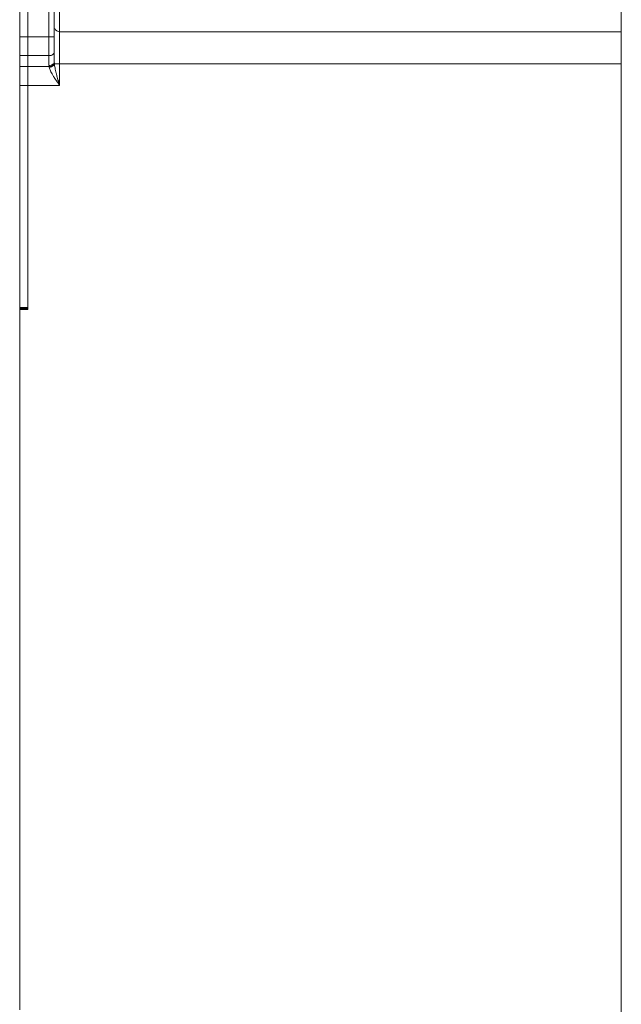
# Model space of a CAD drawing. Header units: millimetres. Extents: x -473 to 23648, y -382 to 1866.
# Tile 196 of 256: x 6449 to 6562, y 183 to 368. Entities that reach past the tile are written whole.
import ezdxf

# ---------------------------------------------------------------- set-up
doc = ezdxf.new("R2010")
doc.units = ezdxf.units.MM
doc.header["$LTSCALE"] = 80
for name, color, linetype in [('02___PRT_ALL_AXES', 7, 'CONTINUOUS'), ('09_ALL_ROUNDS', 7, 'CONTINUOUS'), ('20_ALL_FEATURES', 7, 'CONTINUOUS')]:
    doc.layers.add(name, color=color, linetype=linetype)

msp = doc.modelspace()

# ---------------------------------------------------------------- linework, layer by layer
at = {"layer": '02___PRT_ALL_AXES', "linetype": 'Continuous', "lineweight": 0}
for p, q in [((6449.243, 314.303), (6449.243, 383.103)), ((6450.743, 314.303), (6450.743, 383.103)), ((6449.243, 365.174), (6450.743, 365.174)), ((6449.243, 361.639), (6450.743, 361.639)), ((6449.243, 359.567), (6450.743, 359.567)), ((6449.243, 356.032), (6450.743, 356.032)), ((6449.243, 314.303), (6450.743, 314.303))]:
    msp.add_line(p, q, dxfattribs=at)
at = {"layer": '09_ALL_ROUNDS', "linetype": 'Continuous', "lineweight": 0}
for p, q in [((6562.243, 43.089), (6562.243, 413.089)), ((6454.743, 359.799), (6454.743, 383.103)), ((6455.743, 360.506), (6455.743, 382.103)), ((6456.743, 356.032), (6456.743, 378.103)), ((6450.743, 365.174), (6455.743, 365.174)), ((6562.243, 366.103), (6456.743, 366.103)), ((6450.743, 361.639), (6454.743, 361.639)), ((6450.743, 359.567), (6454.757, 359.567)), ((6562.243, 360.103), (6455.764, 360.103)), ((6456.743, 356.032), (6450.743, 356.032))]:
    msp.add_line(p, q, dxfattribs=at)
for centre, radius, start, end in [((6456.743, 367.103), 1, 202.5, 270), ((6456.615, 359.8), 1.872, 180.04861, 187.13739), ((6459.441, 360.509), 3.699, 180.0552, 183.58944), ((6461.351, 360.63), 5.612, 183.60051, 185.38894)]:
    msp.add_arc(centre, radius, start, end, dxfattribs=at)
for points, knots in [([(6454.743, 361.639), (6454.872, 361.639), (6455.122, 361.672), (6455.449, 361.82), (6455.682, 362.051), (6455.743, 362.252), (6455.743, 362.346)], [0, 0, 0, 0, 0.3864497, 0.7452618, 1.0608817, 1.341982, 1.341982, 1.341982, 1.341982]), ([(6455.743, 360.506), (6455.743, 360.412), (6455.682, 360.211), (6455.449, 359.98), (6455.122, 359.832), (6454.872, 359.799), (6454.743, 359.799)], [0, 0, 0, 0, 0.2811001, 0.5967193, 0.9555313, 1.341982, 1.341982, 1.341982, 1.341982]), ([(6455.75, 360.278), (6455.736, 360.154), (6455.6, 359.896), (6455.228, 359.65), (6454.92, 359.578), (6454.757, 359.567)], [0, 0, 0, 0, 0.3736082, 0.8160116, 1.3037227, 1.3037227, 1.3037227, 1.3037227]), ([(6454.757, 359.567), (6454.761, 359.544), (6454.769, 359.496), (6454.779, 359.449), (6454.785, 359.424)], [0, 0, 0, 0, 0.071501, 0.14561769, 0.14561769, 0.14561769, 0.14561769]), ([(6455.764, 360.103), (6455.738, 359.986), (6455.591, 359.75), (6455.234, 359.519), (6454.94, 359.441), (6454.785, 359.424)], [0, 0, 0, 0, 0.3586977, 0.7871804, 1.2547778, 1.2547778, 1.2547778, 1.2547778]), ([(6454.785, 359.424), (6454.808, 359.322), (6454.876, 359.103), (6455.021, 358.762), (6455.216, 358.38), (6455.46, 357.957), (6455.643, 357.664), (6455.743, 357.509)], [0, 0, 0, 0, 0.3152927, 0.6851964, 1.1120855, 1.5993715, 2.1499963, 2.1499963, 2.1499963, 2.1499963]), ([(6456.243, 357.805), (6456.193, 357.992), (6456.1, 358.347), (6455.978, 358.855), (6455.881, 359.314), (6455.809, 359.723), (6455.775, 359.982), (6455.764, 360.103)], [0, 0, 0, 0, 0.5794691, 1.1012775, 1.5686596, 1.9846249, 2.3497659, 2.3497659, 2.3497659, 2.3497659]), ([(6456.741, 356.034), (6456.58, 356.267), (6456.241, 356.756), (6455.91, 357.249), (6455.743, 357.509)], [0, 0, 0, 0, 0.8520123, 1.7817647, 1.7817647, 1.7817647, 1.7817647]), ([(6456.743, 356.032), (6456.662, 356.313), (6456.491, 356.903), (6456.326, 357.495), (6456.243, 357.805)], [0, 0, 0, 0, 0.8782912, 1.8421905, 1.8421905, 1.8421905, 1.8421905])]:
    msp.add_open_spline(points, degree=3, knots=knots, dxfattribs=at)
at = {"layer": '20_ALL_FEATURES', "linetype": 'Continuous', "lineweight": 0}
for p, q in [((6450.743, 313.903), (6450.743, 383.103)), ((6449.243, 314.103), (6449.243, 314.303)), ((6449.243, 314.103), (6450.743, 314.103)), ((6449.243, 313.903), (6449.243, 182.303)), ((6449.243, 313.903), (6450.743, 313.903))]:
    msp.add_line(p, q, dxfattribs=at)
msp.add_arc((6450.743, 314.103), 1.5, 180, 187.74971, dxfattribs=at)

doc.saveas('drawing.dxf')
